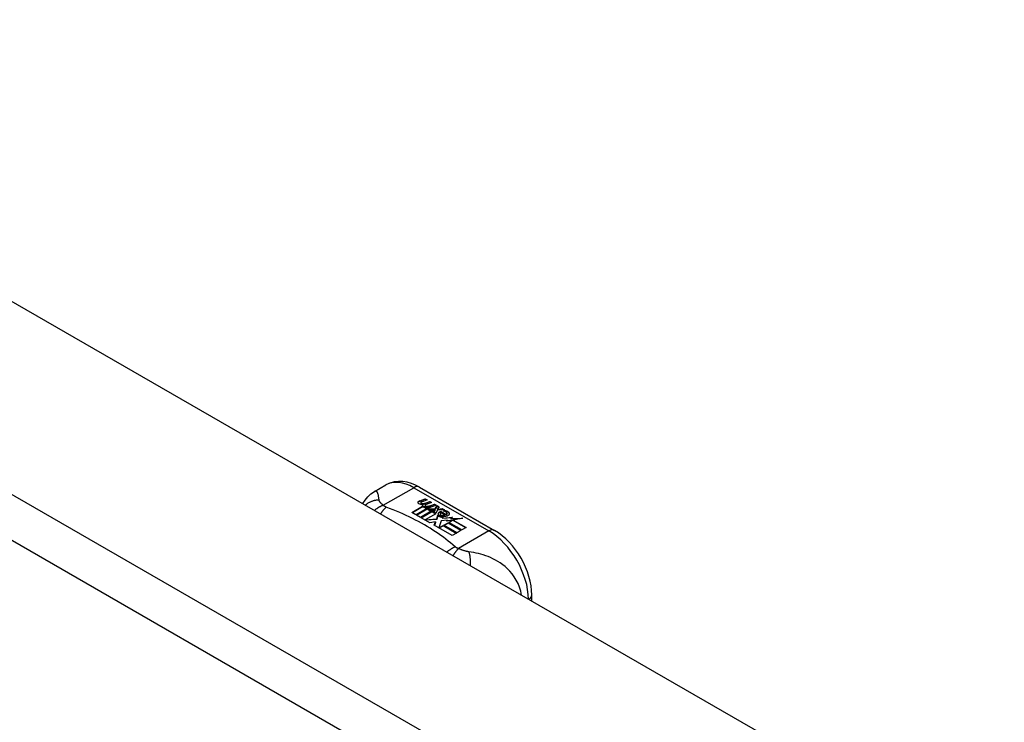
# Model space of a CAD drawing. Header units: inches. Extents: x 532.5 to 626.3, y 209.5 to 285.5.
# Tile 48 of 55: x 581.6 to 585, y 256.1 to 258.6. Entities that reach past the tile are written whole.
import ezdxf

# ---------------------------------------------------------------- set-up
doc = ezdxf.new("R2010")
doc.units = ezdxf.units.IN
doc.header["$MEASUREMENT"] = 0
doc.layers.add('Visible Edges(ANSI)', color=7, linetype='Continuous', lineweight=25)
doc.layers.add('Visible Tangent Edges(ANSI)', color=7, linetype='Continuous', lineweight=25)

msp = doc.modelspace()

# ---------------------------------------------------------------- linework, layer by layer
at = {"layer": 'Visible Edges(ANSI)'}
for p, q in [((579.8099, 258.5685), (626.1997, 231.8544)), ((582.808, 256.9086), (582.8481, 256.9317)), ((582.966, 256.924), (583.2304, 256.7717)), ((582.9673, 256.8754), (582.9866, 256.8829)), ((582.9866, 256.8813), (582.9673, 256.8738)), ((582.9705, 256.8687), (582.9705, 256.867)), ((582.9928, 256.8793), (582.9737, 256.8716)), ((582.9791, 256.8659), (582.9791, 256.8643)), ((582.9791, 256.8643), (582.9791, 256.8626)), ((582.9866, 256.8829), (582.9928, 256.8793)), ((582.9866, 256.8829), (582.9866, 256.8813)), ((582.9911, 256.8787), (582.9866, 256.8813)), ((583.0086, 256.8702), (582.9895, 256.8625)), ((582.9899, 256.8688), (583.0024, 256.8738)), ((583.0024, 256.8722), (582.9899, 256.8671)), ((582.9899, 256.8688), (582.9899, 256.8671)), ((583.0024, 256.8738), (583.0086, 256.8702)), ((583.0024, 256.8738), (583.0024, 256.8722)), ((583.007, 256.8696), (583.0024, 256.8722)), ((583.0059, 256.8596), (583.0184, 256.8646)), ((583.0184, 256.863), (583.0059, 256.8579)), ((583.0184, 256.8646), (583.0246, 256.861)), ((583.0184, 256.8646), (583.0184, 256.863)), ((583.023, 256.8604), (583.0184, 256.863)), ((582.9396, 256.8349), (582.9771, 256.8565)), ((582.9536, 256.8268), (582.9396, 256.8349)), ((582.9771, 256.8548), (582.9411, 256.8341)), ((582.9917, 256.8488), (582.9536, 256.8268)), ((582.9556, 256.8257), (582.9937, 256.8476)), ((582.9937, 256.846), (582.957, 256.8249)), ((583.0126, 256.8424), (582.9696, 256.8176)), ((582.9716, 256.8165), (583.018, 256.8432)), ((583.0161, 256.8405), (582.973, 256.8157)), ((582.9771, 256.8565), (582.9771, 256.8548)), ((582.9891, 256.8536), (582.9859, 256.8521)), ((582.9859, 256.8521), (582.9917, 256.8488)), ((582.9859, 256.8521), (582.9859, 256.8505)), ((582.9903, 256.848), (582.9859, 256.8505)), ((582.9863, 256.8595), (582.9863, 256.8579)), ((583.0238, 256.8303), (582.9863, 256.8087)), ((582.989, 256.8519), (582.9939, 256.8543)), ((582.9943, 256.8488), (582.989, 256.8519)), ((582.9939, 256.8526), (582.9905, 256.851)), ((582.9939, 256.8543), (582.9925, 256.8551)), ((582.9937, 256.8476), (583.0042, 256.8416)), ((582.9937, 256.8476), (582.9937, 256.846)), ((583.0042, 256.84), (582.9937, 256.846)), ((582.9939, 256.8543), (582.9939, 256.8526)), ((583.0246, 256.861), (582.9943, 256.8488)), ((582.997, 256.8473), (583.021, 256.8479)), ((583.0048, 256.8428), (582.997, 256.8473)), ((583.021, 256.8462), (582.9998, 256.8457)), ((583.0042, 256.8416), (583.0126, 256.8424)), ((583.0042, 256.8416), (583.0042, 256.84)), ((583.0092, 256.8404), (583.0042, 256.84)), ((583.0197, 256.8442), (583.0048, 256.8428)), ((583.018, 256.8432), (583.0132, 256.8364)), ((583.0132, 256.8364), (583.0238, 256.8303)), ((583.0132, 256.8364), (583.0132, 256.8348)), ((583.0224, 256.8295), (583.0132, 256.8348)), ((583.0157, 256.8365), (583.0207, 256.8436)), ((583.0234, 256.8321), (583.0157, 256.8365)), ((583.0207, 256.842), (583.0165, 256.836)), ((583.0207, 256.8436), (583.0197, 256.8442)), ((583.0207, 256.8436), (583.0207, 256.842)), ((583.021, 256.8479), (583.0279, 256.8592)), ((583.0279, 256.8575), (583.021, 256.8462)), ((583.021, 256.8479), (583.021, 256.8462)), ((583.0294, 256.8431), (583.0234, 256.8321)), ((583.0279, 256.8592), (583.0355, 256.8548)), ((583.0279, 256.8592), (583.0279, 256.8575)), ((583.0346, 256.8536), (583.0279, 256.8575)), ((583.0542, 256.844), (583.0294, 256.8431)), ((583.0355, 256.8548), (583.0299, 256.8474)), ((583.0299, 256.8474), (583.031, 256.8468)), ((583.0299, 256.8474), (583.0299, 256.8458)), ((583.031, 256.8451), (583.0299, 256.8458)), ((583.031, 256.8468), (583.0465, 256.8484)), ((583.0465, 256.8468), (583.031, 256.8451)), ((583.031, 256.8468), (583.031, 256.8451)), ((583.0389, 256.8289), (583.0389, 256.8273)), ((583.0424, 256.8379), (583.0424, 256.8363)), ((583.0424, 256.8379), (583.0597, 256.828)), ((583.0597, 256.8263), (583.0424, 256.8363)), ((583.0547, 256.8259), (583.0434, 256.8324)), ((583.0465, 256.8484), (583.0542, 256.844)), ((583.0465, 256.8484), (583.0465, 256.8468)), ((583.0515, 256.8439), (583.0465, 256.8468)), ((583.0512, 256.8394), (583.0555, 256.8418)), ((583.0555, 256.8402), (583.0531, 256.8388)), ((583.0555, 256.8418), (583.0555, 256.8402)), ((583.0597, 256.828), (583.0597, 256.8263)), ((583.063, 256.8312), (583.063, 256.8296)), ((582.9696, 256.8176), (582.9556, 256.8257)), ((583.0031, 256.7983), (582.9716, 256.8165)), ((582.9863, 256.8087), (583.0267, 256.812)), ((582.9863, 256.8087), (582.9863, 256.808)), ((583.0267, 256.8104), (582.9878, 256.8072)), ((583.022, 256.8016), (583.0031, 256.7983)), ((583.018, 256.7898), (583.022, 256.8016)), ((583.022, 256.8), (583.0184, 256.7895)), ((583.022, 256.8016), (583.022, 256.8)), ((583.0267, 256.812), (583.031, 256.8258)), ((583.031, 256.8241), (583.0267, 256.8104)), ((583.0267, 256.812), (583.0267, 256.8104)), ((583.031, 256.8258), (583.031, 256.8241)), ((583.0427, 256.805), (583.0348, 256.7804)), ((583.0652, 256.8073), (583.0427, 256.805)), ((583.0489, 256.8198), (583.0468, 256.8148)), ((583.0468, 256.8148), (583.0823, 256.8182)), ((583.0799, 256.8164), (583.0468, 256.8132)), ((583.0468, 256.8148), (583.0468, 256.8132)), ((583.0516, 256.7901), (583.0668, 256.7988)), ((583.0668, 256.7972), (583.0531, 256.7893)), ((583.0547, 256.8259), (583.0547, 256.8243)), ((583.0825, 256.8078), (583.0614, 256.804)), ((583.0614, 256.804), (583.0652, 256.8073)), ((583.0652, 256.8056), (583.0638, 256.8045)), ((583.0652, 256.8073), (583.0652, 256.8056)), ((583.0668, 256.7988), (583.1133, 256.772)), ((583.0668, 256.7988), (583.0668, 256.7972)), ((583.1119, 256.7712), (583.0668, 256.7972)), ((583.0689, 256.8), (583.0825, 256.8078)), ((583.1154, 256.7732), (583.0689, 256.8)), ((583.0825, 256.8062), (583.0703, 256.7992)), ((583.0823, 256.8182), (583.0766, 256.8138)), ((583.0766, 256.8138), (583.119, 256.8145)), ((583.0766, 256.8138), (583.0766, 256.8122)), ((583.1092, 256.8127), (583.0766, 256.8122)), ((583.0825, 256.8078), (583.0825, 256.8062)), ((583.119, 256.8145), (583.0848, 256.8083)), ((583.0848, 256.8083), (583.1306, 256.7819)), ((583.0848, 256.8083), (583.0848, 256.8066)), ((583.1291, 256.7811), (583.0848, 256.8066)), ((583.0811, 256.7534), (583.018, 256.7898)), ((583.0348, 256.7804), (583.0497, 256.789)), ((583.0348, 256.7804), (583.0348, 256.7801)), ((583.0497, 256.7873), (583.0359, 256.7794)), ((583.0497, 256.789), (583.0962, 256.7622)), ((583.0497, 256.789), (583.0497, 256.7873)), ((583.0948, 256.7613), (583.0497, 256.7873)), ((583.0982, 256.7633), (583.0516, 256.7901)), ((583.0962, 256.7622), (583.0811, 256.7534)), ((583.1133, 256.772), (583.0982, 256.7633)), ((583.1306, 256.7819), (583.1154, 256.7732)), ((583.3615, 256.5233), (583.3615, 256.5447))]:
    msp.add_line(p, q, dxfattribs=at)
at = {"layer": 'Visible Edges(ANSI)', "flags": 128}
for points in [[(582.966, 256.924), (582.9519, 256.9312), (582.9375, 256.9371), (582.9227, 256.9413), (582.9076, 256.9438), (582.8924, 256.9442), (582.8771, 256.9424), (582.8622, 256.9383), (582.8481, 256.9317)], [(582.7665, 256.8659), (582.7744, 256.8784), (582.7841, 256.89), (582.7954, 256.9001), (582.808, 256.9086)], [(583.3615, 256.5447), (583.3608, 256.5608), (583.3589, 256.5771), (583.3557, 256.5936), (583.3514, 256.61), (583.346, 256.6264), (583.3395, 256.6427), (583.332, 256.6586), (583.3236, 256.6742), (583.3143, 256.6892), (583.3043, 256.7037), (583.2935, 256.7174), (583.282, 256.7303), (583.2699, 256.7423), (583.2572, 256.7532), (583.2441, 256.7631), (583.2304, 256.7717)]]:
    msp.add_lwpolyline(points, dxfattribs=at)
at = {"layer": 'Visible Edges(ANSI)'}
for centre, major_axis, start_param, end_param in [((582.9671, 256.8694), (-0.007, 0), 5.820233, 7.062977), ((582.9671, 256.8678), (-0.007, 0), 5.820233, 6.078955), ((582.978, 256.8663), (0.0192, 0), 2.164208, 2.67864), ((582.978, 256.8646), (-0.0192, 0), 5.305801, 5.820233), ((582.9738, 256.8732), (-0.0164, 0), 0.779792, 1.90155), ((582.9745, 256.8687), (-0.004, 0), 5.90879, 7.175095), ((582.9745, 256.867), (-0.004, 0), 0, 0.89191), ((582.9784, 256.8678), (-0.0082, 0), 5.323118, 5.90879), ((582.9772, 256.8706), (0.0084, 0), 4.033503, 4.932446), ((582.9772, 256.869), (-0.0084, 0), 0.89191, 1.767313), ((582.9825, 256.8603), (-0.00676, 0), 5.794367, 7.059467), ((582.9935, 256.857), (0.0192, 0), 2.419321, 2.652775), ((582.9935, 256.8553), (-0.0192, 0), 5.560914, 5.794367), ((582.9718, 256.8833), (0.031, 0), 4.949028, 5.337665), ((582.9718, 256.8816), (-0.031, 0), 1.80809, 2.196072), ((582.9942, 256.8586), (-0.0082, 0), 5.323254, 5.908937), ((582.9825, 256.8587), (-0.00676, 0), 5.794367, 6.071487), ((582.9887, 256.8628), (0.016, 0), 3.905964, 4.740051), ((582.9887, 256.8612), (-0.016, 0), 0.764371, 1.402544), ((582.9891, 256.8641), (-0.016, 0), 0.776281, 1.787416), ((582.9903, 256.8595), (-0.004, 0), 5.908937, 7.173827), ((582.9903, 256.8579), (-0.004, 0), 0, 0.890642), ((582.9931, 256.8615), (0.0084, 0), 4.032234, 4.932287), ((582.9931, 256.8599), (-0.0084, 0), 0.890642, 1.484281), ((582.9931, 256.8599), (-0.0084, 0), 1.514337, 1.790695), ((582.9881, 256.8742), (0.031, 0), 4.932287, 5.323254), ((582.9881, 256.8726), (-0.031, 0), 1.790695, 2.181662), ((583.0411, 256.8296), (-0.0101, 0), 5.913952, 6.982716), ((583.0411, 256.828), (-0.0101, 0), 5.913952, 6.142632), ((583.0492, 256.8278), (-0.0188, 0), 5.081623, 5.913952), ((583.0492, 256.8262), (-0.0188, 0), 5.081623, 5.913952), ((583.0452, 256.8289), (-0.00637, 0), 4.999578, 6.390788), ((583.0462, 256.829), (-0.0073, 0), 0.107602, 1.123637), ((583.0452, 256.8273), (-0.00637, 0), 0, 0.107602), ((583.0462, 256.8273), (-0.0073, 0), 0.107602, 1.123637), ((583.0434, 256.8285), (0.0205, 0), 0.343453, 1.17916), ((583.0367, 256.8212), (0.0405, 0), 0.638101, 1.087938), ((583.0367, 256.8195), (-0.0405, 0), 3.779694, 4.229531), ((583.0566, 256.8312), (0.0064, 0), 5.210263, 6.626638), ((583.0566, 256.8296), (0.0064, 0), 5.210263, 6.283185), ((583.0586, 256.8305), (0.0132, 0), 5.437829, 6.921287), ((583.0586, 256.8289), (0.0132, 0), 0.108138, 0.638101), ((583.0496, 256.8325), (0.022, 0), 3.701478, 4.680599), ((583.0496, 256.8309), (-0.022, 0), 0.559885, 1.507168), ((583.0496, 256.8325), (-0.0199, 0), 0.617996, 1.556283), ((583.0479, 256.831), (0.0112, 0), 4.26523, 5.375571), ((583.0479, 256.8294), (0.0112, 0), 4.26523, 5.375571), ((583.0497, 256.8363), (-0.0265, 0), 1.556283, 2.296236)]:
    msp.add_ellipse(centre, major_axis=major_axis, ratio=0.575862, start_param=start_param, end_param=end_param, dxfattribs=at)
at = {"layer": 'Visible Tangent Edges(ANSI)'}
for p, q in [((579.2195, 258.2285), (625.6092, 231.5144)), ((625.5392, 231.3932), (579.1495, 258.1072)), ((582.8388, 256.8601), (582.9463, 256.922)), ((582.9463, 256.922), (583.2108, 256.7697)), ((582.9608, 256.8712), (582.9608, 256.8696)), ((582.9673, 256.8754), (582.9673, 256.8738)), ((582.972, 256.8669), (582.972, 256.8652)), ((582.9765, 256.8622), (582.9765, 256.8605)), ((582.9878, 256.8577), (582.9878, 256.8561)), ((582.9949, 256.8568), (582.9949, 256.8551)), ((583.0059, 256.8596), (583.0059, 256.8579)), ((583.0317, 256.8317), (583.0317, 256.8301)), ((583.0389, 256.8285), (583.0389, 256.8269)), ((583.0692, 256.835), (583.0692, 256.8334)), ((583.043, 256.8252), (583.043, 256.8236)), ((583.2108, 256.7697), (583.1032, 256.7078))]:
    msp.add_line(p, q, dxfattribs=at)
at = {"layer": 'Visible Tangent Edges(ANSI)', "flags": 128}
for points in [[(582.8239, 256.8784), (582.8236, 256.8809), (582.8233, 256.8832), (582.823, 256.8856), (582.8227, 256.8878), (582.8223, 256.8899), (582.822, 256.892), (582.8216, 256.8939), (582.8213, 256.8958), (582.8208, 256.8976), (582.8204, 256.8993), (582.8199, 256.9009), (582.8193, 256.9024), (582.8187, 256.9038), (582.8181, 256.9051), (582.8174, 256.9062), (582.8166, 256.9072), (582.8158, 256.9081), (582.8149, 256.9088), (582.8139, 256.9093), (582.8129, 256.9096), (582.8118, 256.9097), (582.8106, 256.9096), (582.8093, 256.9092), (582.808, 256.9086)], [(582.8239, 256.8784), (582.8218, 256.8784), (582.8197, 256.8783), (582.8176, 256.8781), (582.8155, 256.8779), (582.8134, 256.8776), (582.8113, 256.8772), (582.8091, 256.8768), (582.807, 256.8764), (582.8049, 256.8758), (582.8028, 256.8753), (582.8007, 256.8746), (582.7986, 256.8739), (582.7966, 256.8731), (582.7945, 256.8723), (582.7925, 256.8714), (582.7905, 256.8704), (582.7885, 256.8694), (582.7866, 256.8683), (582.7847, 256.8672), (582.7828, 256.866), (582.781, 256.8647), (582.7792, 256.8634), (582.7775, 256.862), (582.7758, 256.8606)], [(582.8388, 256.8601), (582.8376, 256.861), (582.8365, 256.8619), (582.8355, 256.8628), (582.8344, 256.8637), (582.8334, 256.8646), (582.8325, 256.8655), (582.8316, 256.8663), (582.8307, 256.8672), (582.8299, 256.868), (582.8291, 256.8689), (582.8284, 256.8697), (582.8277, 256.8705), (582.8271, 256.8713), (582.8266, 256.872), (582.8262, 256.8727), (582.8257, 256.8734), (582.8254, 256.874), (582.825, 256.8747), (582.8248, 256.8753), (582.8245, 256.876), (582.8243, 256.8766), (582.8241, 256.8772), (582.824, 256.8778), (582.8239, 256.8784)], [(582.8388, 256.8601), (582.8375, 256.8597), (582.8362, 256.8592), (582.835, 256.8587), (582.8337, 256.8582), (582.8324, 256.8577), (582.8311, 256.8571), (582.8298, 256.8565), (582.8285, 256.8559), (582.8272, 256.8552), (582.8259, 256.8545), (582.8246, 256.8538), (582.8233, 256.8531), (582.822, 256.8523), (582.8207, 256.8515), (582.8194, 256.8507), (582.8181, 256.8498), (582.8168, 256.849), (582.8155, 256.8481), (582.8142, 256.8471), (582.8129, 256.8462), (582.8117, 256.8452), (582.8104, 256.8442), (582.8091, 256.8431), (582.8079, 256.8421)], [(582.8491, 256.8536), (582.8483, 256.8529), (582.8475, 256.8522), (582.8467, 256.8515), (582.8459, 256.8507), (582.845, 256.8499), (582.8442, 256.8491), (582.8433, 256.8482), (582.8425, 256.8474), (582.8416, 256.8465), (582.8408, 256.8456), (582.84, 256.8446), (582.8391, 256.8436), (582.8383, 256.8426), (582.8374, 256.8416), (582.8366, 256.8405), (582.8357, 256.8394), (582.8349, 256.8383), (582.834, 256.8372), (582.8332, 256.836), (582.8324, 256.8348), (582.8315, 256.8336), (582.8307, 256.8324), (582.8299, 256.8311), (582.8291, 256.8299)], [(582.8491, 256.8536), (582.8486, 256.8538), (582.8481, 256.854), (582.8477, 256.8542), (582.8472, 256.8545), (582.8467, 256.8547), (582.8462, 256.8549), (582.8457, 256.8552), (582.8453, 256.8554), (582.8448, 256.8556), (582.8444, 256.8559), (582.844, 256.8562), (582.8435, 256.8564), (582.8431, 256.8567), (582.8427, 256.857), (582.8423, 256.8572), (582.8419, 256.8575), (582.8414, 256.8578), (582.841, 256.8581), (582.8406, 256.8585), (582.8402, 256.8588), (582.8399, 256.8591), (582.8395, 256.8594), (582.8391, 256.8598), (582.8388, 256.8601)], [(583.0919, 256.7138), (583.0839, 256.7207), (583.0758, 256.7275), (583.0675, 256.7343), (583.0589, 256.741), (583.0502, 256.7476), (583.0412, 256.7541), (583.0321, 256.7605), (583.0227, 256.7668), (583.0132, 256.773), (583.0034, 256.7792), (582.9935, 256.7852), (582.9834, 256.7911), (582.9731, 256.7969), (582.9627, 256.8026), (582.952, 256.8082), (582.9412, 256.8137), (582.9303, 256.8191), (582.9191, 256.8244), (582.9078, 256.8295), (582.8964, 256.8346), (582.8848, 256.8395), (582.873, 256.8443), (582.8611, 256.849), (582.8491, 256.8536)], [(583.0919, 256.7138), (583.0908, 256.7133), (583.0896, 256.7128), (583.0884, 256.7123), (583.0872, 256.7117), (583.086, 256.7111), (583.0848, 256.7105), (583.0836, 256.7099), (583.0824, 256.7092), (583.0811, 256.7086), (583.0799, 256.7079), (583.0787, 256.7071), (583.0775, 256.7064), (583.0762, 256.7056), (583.075, 256.7048), (583.0737, 256.7039), (583.0725, 256.7031), (583.0713, 256.7022), (583.07, 256.7013), (583.0688, 256.7004), (583.0676, 256.6994), (583.0663, 256.6984), (583.0651, 256.6974), (583.0639, 256.6964), (583.0627, 256.6953)], [(583.1032, 256.7078), (583.1025, 256.7071), (583.1018, 256.7063), (583.101, 256.7055), (583.1002, 256.7047), (583.0995, 256.7039), (583.0987, 256.703), (583.0979, 256.7021), (583.0971, 256.7012), (583.0964, 256.7002), (583.0956, 256.6992), (583.0948, 256.6982), (583.094, 256.6972), (583.0932, 256.6961), (583.0924, 256.6951), (583.0916, 256.694), (583.0907, 256.6928), (583.0899, 256.6917), (583.0891, 256.6905), (583.0883, 256.6893), (583.0875, 256.6881), (583.0867, 256.6868), (583.0859, 256.6855), (583.0851, 256.6842), (583.0843, 256.6829)], [(583.1032, 256.7078), (583.1027, 256.708), (583.1021, 256.7082), (583.1015, 256.7084), (583.1009, 256.7087), (583.1004, 256.7089), (583.0998, 256.7091), (583.0993, 256.7093), (583.0988, 256.7096), (583.0983, 256.7098), (583.0978, 256.7101), (583.0973, 256.7103), (583.0968, 256.7105), (583.0964, 256.7108), (583.0959, 256.711), (583.0955, 256.7113), (583.0951, 256.7116), (583.0947, 256.7118), (583.0942, 256.7121), (583.0938, 256.7124), (583.0934, 256.7126), (583.093, 256.7129), (583.0927, 256.7132), (583.0923, 256.7135), (583.0919, 256.7138)], [(583.1399, 256.6964), (583.1386, 256.6967), (583.1373, 256.6969), (583.1359, 256.6971), (583.1345, 256.6974), (583.1332, 256.6977), (583.1318, 256.698), (583.1304, 256.6984), (583.129, 256.6987), (583.1276, 256.6991), (583.1262, 256.6995), (583.1247, 256.6999), (583.1231, 256.7004), (583.1214, 256.701), (583.1197, 256.7015), (583.118, 256.7021), (583.1164, 256.7027), (583.1147, 256.7033), (583.113, 256.7039), (583.1114, 256.7045), (583.1097, 256.7052), (583.1081, 256.7058), (583.1064, 256.7065), (583.1048, 256.7071), (583.1032, 256.7078)], [(583.3256, 256.544), (583.3226, 256.5582), (583.3184, 256.5719), (583.313, 256.585), (583.3067, 256.5972), (583.2997, 256.6085), (583.2922, 256.6188), (583.2842, 256.6281), (583.276, 256.6366), (583.2677, 256.6442), (583.2592, 256.6511), (583.2506, 256.6572), (583.2421, 256.6627), (583.2335, 256.6676), (583.2249, 256.672), (583.2163, 256.6759), (583.2078, 256.6794), (583.1993, 256.6825), (583.1908, 256.6853), (583.1823, 256.6877), (583.1739, 256.6899), (583.1655, 256.6918), (583.157, 256.6936), (583.1484, 256.6951), (583.1399, 256.6964)], [(583.1399, 256.6964), (583.1403, 256.695), (583.1407, 256.6934), (583.1411, 256.6918), (583.1415, 256.6901), (583.1418, 256.6884), (583.1422, 256.6867), (583.1425, 256.6849), (583.1428, 256.683), (583.1431, 256.6811), (583.1433, 256.6792), (583.1436, 256.6772), (583.1438, 256.6751), (583.144, 256.6731), (583.1442, 256.6709), (583.1443, 256.6688), (583.1444, 256.6666), (583.1445, 256.6644), (583.1446, 256.6621), (583.1447, 256.6599), (583.1447, 256.6576), (583.1447, 256.6552), (583.1447, 256.6529), (583.1447, 256.6505), (583.1446, 256.6482)]]:
    msp.add_lwpolyline(points, dxfattribs=at)
at = {"layer": 'Visible Tangent Edges(ANSI)'}
for centre, major_axis, ratio, start_param, end_param in [((582.9463, 256.7611), (-0.0982, 0.1706), 0.578093, 5.499721, 6.283185), ((582.9463, 256.8898), (0.0196, 0.0341), 0.578093, 0, 0.783464), ((583.2108, 256.7375), (0.0196, 0.0341), 0.578093, 0, 0.783464), ((583.2108, 256.6088), (0.0982, -0.1706), 0.578093, 0.795218, 2.358128), ((583.3221, 256.5447), (0.0394, 0), 0.575862, 5.537379, 6.283185)]:
    msp.add_ellipse(centre, major_axis=major_axis, ratio=ratio, start_param=start_param, end_param=end_param, dxfattribs=at)

doc.saveas('drawing.dxf')
